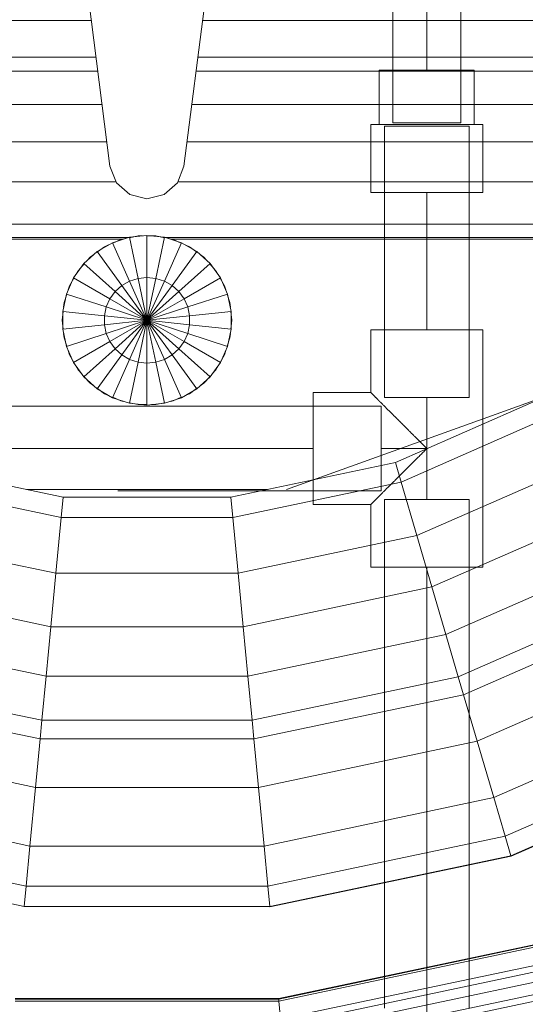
# Model space of a CAD drawing. Header units: millimetres. Extents: x -15837 to 20337, y 4737 to 43412.
# Tile 80 of 85: x 17056 to 17205, y 42167 to 42457. Entities that reach past the tile are written whole.
import ezdxf

# ---------------------------------------------------------------- set-up
doc = ezdxf.new("R2010")
doc.units = ezdxf.units.MM
doc.linetypes.add('ADSK_Скрыто', pattern=[300, 150, -150])
doc.linetypes.add('ADSK_Штриховая_ш3 п1_5', pattern=[225, 150, -75])
for name, color, linetype, lineweight in [('A-DETL-____-HDLN', 90, 'ADSK_Скрыто', 9), ('A-DETL-____-MBND', 5, 'ADSK_Штриховая_ш3 п1_5', 20), ('M-EQPM-____-OTLN', 50, 'Continuous', 20)]:
    doc.layers.add(name, color=color, linetype=linetype, lineweight=lineweight)

# ---------------------------------------------------------------- blocks, each defined once
blk = doc.blocks.new('Прямая форма - 83 new-608910-В_Этаж 03_Водопровод')
at = {"layer": 'M-EQPM-____-OTLN', "color": 253}
for p, q in [((-17.64, -108.83), (-10.91, -161.71)), ((10.91, -161.71), (17.64, -108.83)), ((-16.37, -118.79), (-118.83, -118.79)), ((118.83, -118.79), (16.37, -118.79)), ((-15, -129.56), (-118.83, -129.56)), ((118.83, -129.56), (15, -129.56)), ((-14.47, -133.71), (-118.83, -133.71)), ((118.83, -133.71), (14.47, -133.71)), ((-13.23, -143.5), (-118.83, -143.5)), ((118.83, -143.5), (13.23, -143.5)), ((-11.83, -154.51), (-118.83, -154.51)), ((118.83, -154.51), (11.83, -154.51)), ((-10.91, -161.71), (-9.03, -166.6)), ((9.03, -166.6), (10.91, -161.71)), ((-9.11, -166.38), (-118.83, -166.38)), ((-9.03, -166.6), (-5.09, -170.07)), ((5.09, -170.07), (9.03, -166.6)), ((118.83, -166.38), (9.11, -166.38)), ((-5.09, -170.07), (0, -171.32)), ((0, -171.32), (5.09, -170.07)), ((118.83, -178.78), (-118.83, -178.78)), ((-118.83, -182.73), (-5.2, -182.73)), ((-5.2, -182.68), (-10.17, -184.3)), ((0, -182.13), (-5.2, -182.68)), ((-5.2, -182.68), (-2.62, -194.79)), ((-5.17, -182.82), (-2.61, -182.27)), ((-2.61, -182.27), (-1.3, -182.27)), ((0, -194.51), (0, -182.13)), ((5.2, -182.68), (0, -182.13)), ((0, -182.27), (2.61, -182.27)), ((2.61, -182.27), (5.17, -182.82)), ((2.62, -194.79), (5.2, -182.68)), ((10.17, -184.3), (5.2, -182.68)), ((5.34, -182.73), (118.83, -182.73)), ((-7.32, -183.27), (-118.83, -183.27)), ((-10.17, -184.3), (-14.69, -186.91)), ((-14.61, -187.02), (-12.5, -185.48)), ((-12.5, -185.48), (-11.3, -184.95)), ((-10.17, -184.3), (-5.13, -195.6)), ((-10.11, -184.42), (-7.73, -183.36)), ((-7.73, -183.36), (-6.44, -183.09)), ((5.13, -195.6), (10.17, -184.3)), ((6.44, -183.09), (7.73, -183.36)), ((118.83, -183.27), (7.32, -183.27)), ((7.73, -183.36), (10.11, -184.42)), ((14.69, -186.91), (10.17, -184.3)), ((11.3, -184.95), (12.5, -185.48)), ((12.5, -185.48), (14.61, -187.02)), ((-14.69, -186.91), (-18.58, -190.41)), ((-17.6, -189.53), (-16.73, -188.56)), ((-16.73, -188.56), (-15.67, -187.79)), ((-14.69, -186.91), (-7.42, -196.92)), ((7.42, -196.92), (14.69, -186.91)), ((18.58, -190.41), (14.69, -186.91)), ((15.67, -187.79), (16.73, -188.56)), ((16.73, -188.56), (17.6, -189.53)), ((-18.58, -190.41), (-21.65, -194.63)), ((-20.23, -192.44), (-18.48, -190.5)), ((-18.58, -190.41), (-9.38, -198.69)), ((9.38, -198.69), (18.58, -190.41)), ((18.48, -190.5), (20.23, -192.44)), ((21.65, -194.63), (18.58, -190.41)), ((-20.88, -193.58), (-20.23, -192.44)), ((20.23, -192.44), (20.88, -193.58)), ((-21.65, -194.63), (-23.78, -199.41)), ((-23.24, -198.21), (-22.84, -196.97)), ((-22.84, -196.97), (-21.53, -194.7)), ((-21.65, -194.63), (-10.93, -200.82)), ((-7.42, -196.92), (-9.38, -198.69)), ((-5.13, -195.6), (-7.42, -196.92)), ((-7.42, -196.92), (0, -207.13)), ((-2.62, -194.79), (-5.13, -195.6)), ((-5.13, -195.6), (0, -207.13)), ((0, -194.51), (-2.62, -194.79)), ((-2.62, -194.79), (0, -207.13)), ((0, -207.13), (0, -194.51)), ((2.62, -194.79), (0, -194.51)), ((0, -207.13), (2.62, -194.79)), ((0, -207.13), (5.13, -195.6)), ((0, -207.13), (7.42, -196.92)), ((5.13, -195.6), (2.62, -194.79)), ((7.42, -196.92), (5.13, -195.6)), ((9.38, -198.69), (7.42, -196.92)), ((10.93, -200.82), (21.65, -194.63)), ((21.53, -194.7), (22.84, -196.97)), ((23.78, -199.41), (21.65, -194.63)), ((22.84, -196.97), (23.24, -198.21)), ((-23.78, -199.41), (-24.86, -204.52)), ((-24.45, -201.94), (-23.65, -199.45)), ((-23.78, -199.41), (-12, -203.23)), ((-9.38, -198.69), (-10.93, -200.82)), ((-9.38, -198.69), (0, -207.13)), ((0, -207.13), (9.38, -198.69)), ((10.93, -200.82), (9.38, -198.69)), ((12, -203.23), (23.78, -199.41)), ((23.65, -199.45), (24.45, -201.94)), ((24.86, -204.52), (23.78, -199.41)), ((-24.59, -203.24), (-24.45, -201.94)), ((-10.93, -200.82), (-12, -203.23)), ((-10.93, -200.82), (0, -207.13)), ((0, -207.13), (10.93, -200.82)), ((12, -203.23), (10.93, -200.82)), ((24.45, -201.94), (24.59, -203.24)), ((-25, -207.13), (-24.73, -204.54)), ((-24.86, -204.52), (-12.55, -205.82)), ((-24.86, -204.52), (-24.86, -209.75)), ((-12, -203.23), (-12.55, -205.82)), ((-12.55, -205.82), (0, -207.13)), ((-12.55, -205.82), (-12.55, -208.45)), ((-12, -203.23), (0, -207.13)), ((0, -207.13), (12, -203.23)), ((0, -207.13), (12.55, -205.82)), ((12.55, -205.82), (12, -203.23)), ((12.55, -205.82), (24.86, -204.52)), ((12.55, -208.45), (12.55, -205.82)), ((24.73, -204.54), (25, -207.13)), ((24.86, -209.75), (24.86, -204.52)), ((-24.73, -209.73), (-25, -207.13)), ((-24.86, -209.75), (-12.55, -208.45)), ((-12.55, -208.45), (0, -207.13)), ((-12.55, -208.45), (-12, -211.04)), ((-12, -211.04), (0, -207.13)), ((-10.93, -213.45), (0, -207.13)), ((-9.38, -215.58), (0, -207.13)), ((-7.42, -217.35), (0, -207.13)), ((-5.13, -218.67), (0, -207.13)), ((-2.62, -219.48), (0, -207.13)), ((0, -207.13), (12.55, -208.45)), ((0, -207.13), (12, -211.04)), ((0, -207.13), (10.93, -213.45)), ((0, -207.13), (9.38, -215.58)), ((0, -207.13), (7.42, -217.35)), ((0, -207.13), (5.13, -218.67)), ((0, -207.13), (2.62, -219.48)), ((0, -219.76), (0, -207.13)), ((12, -211.04), (12.55, -208.45)), ((12.55, -208.45), (24.86, -209.75)), ((25, -207.13), (24.73, -209.73)), ((-24.86, -209.75), (-23.78, -214.86)), ((-24.45, -212.33), (-24.59, -211.03)), ((-23.78, -214.86), (-12, -211.04)), ((-12, -211.04), (-10.93, -213.45)), ((10.93, -213.45), (12, -211.04)), ((12, -211.04), (23.78, -214.86)), ((23.78, -214.86), (24.86, -209.75)), ((24.59, -211.03), (24.45, -212.33)), ((-23.65, -214.82), (-24.45, -212.33)), ((-21.65, -219.63), (-10.93, -213.45)), ((-10.93, -213.45), (-9.38, -215.58)), ((9.38, -215.58), (10.93, -213.45)), ((10.93, -213.45), (21.65, -219.63)), ((24.45, -212.33), (23.65, -214.82)), ((-23.78, -214.86), (-21.65, -219.63)), ((-22.84, -217.3), (-23.24, -216.06)), ((-21.53, -219.57), (-22.84, -217.3)), ((-18.58, -223.86), (-9.38, -215.58)), ((-14.69, -227.36), (-7.42, -217.35)), ((-9.38, -215.58), (-7.42, -217.35)), ((-7.42, -217.35), (-5.13, -218.67)), ((5.13, -218.67), (7.42, -217.35)), ((7.42, -217.35), (9.38, -215.58)), ((7.42, -217.35), (14.69, -227.36)), ((9.38, -215.58), (18.58, -223.86)), ((22.84, -217.3), (21.53, -219.57)), ((21.65, -219.63), (23.78, -214.86)), ((23.24, -216.06), (22.84, -217.3)), ((-21.65, -219.63), (-18.58, -223.86)), ((-10.17, -229.97), (-5.13, -218.67)), ((-5.2, -231.59), (-2.62, -219.48)), ((-5.13, -218.67), (-2.62, -219.48)), ((-2.62, -219.48), (0, -219.76)), ((0, -219.76), (2.62, -219.48)), ((0, -232.13), (0, -219.76)), ((2.62, -219.48), (5.13, -218.67)), ((2.62, -219.48), (5.2, -231.59)), ((5.13, -218.67), (10.17, -229.97)), ((18.58, -223.86), (21.65, -219.63)), ((-20.23, -221.83), (-20.88, -220.69)), ((-19.35, -222.8), (-20.23, -221.83)), ((20.23, -221.83), (19.35, -222.8)), ((20.88, -220.69), (20.23, -221.83)), ((-18.58, -223.86), (-14.69, -227.36)), ((-16.73, -225.71), (-18.48, -223.77)), ((-15.67, -226.48), (-16.73, -225.71)), ((14.69, -227.36), (18.58, -223.86)), ((16.73, -225.71), (15.67, -226.48)), ((18.48, -223.77), (16.73, -225.71)), ((-14.69, -227.36), (-10.17, -229.97)), ((-12.5, -228.79), (-14.61, -227.25)), ((-11.3, -229.32), (-12.5, -228.79)), ((10.17, -229.97), (14.69, -227.36)), ((12.5, -228.79), (11.3, -229.32)), ((14.61, -227.25), (12.5, -228.79)), ((118.83, -229.09), (41.1, -257.04)), ((73.23, -249.09), (118.83, -229.07)), ((-10.17, -229.97), (-5.2, -231.59)), ((-7.73, -230.91), (-10.11, -229.85)), ((-6.44, -231.18), (-7.73, -230.91)), ((-5.2, -231.59), (0, -232.13)), ((-2.61, -232), (-5.17, -231.45)), ((0, -232), (-2.61, -232)), ((0, -232.13), (5.2, -231.59)), ((2.61, -232), (1.3, -232)), ((5.17, -231.45), (2.61, -232)), ((5.2, -231.59), (10.17, -229.97)), ((7.73, -230.91), (6.44, -231.18)), ((10.11, -229.85), (7.73, -230.91)), ((74.91, -254.82), (121.57, -234.34)), ((74.91, -254.82), (121.57, -234.34)), ((-73.23, -249.09), (-24.73, -259.3)), ((24.73, -259.3), (73.23, -249.09)), ((73.23, -249.09), (74.91, -254.82)), ((73.23, -249.09), (74.91, -254.82)), ((79.55, -270.61), (129.1, -248.85)), ((79.55, -270.61), (129.1, -248.85)), ((-74.91, -254.82), (-25.3, -265.27)), ((-74.91, -254.82), (-25.3, -265.27)), ((25.3, -265.27), (74.91, -254.82)), ((25.3, -265.27), (74.91, -254.82)), ((74.91, -254.82), (79.55, -270.61)), ((74.91, -254.82), (79.55, -270.61)), ((35.49, -257.04), (-35.49, -257.04)), ((-24.73, -259.3), (-25.3, -265.27)), ((-24.73, -259.3), (-25.3, -265.27)), ((-24.73, -259.3), (24.73, -259.3)), ((24.73, -259.3), (25.3, -265.27)), ((24.73, -259.3), (25.3, -265.27)), ((84, -285.74), (136.32, -262.77)), ((84, -285.74), (136.32, -262.77)), ((-25.3, -265.27), (-26.87, -281.7)), ((-25.3, -265.27), (-26.87, -281.7)), ((-25.3, -265.27), (25.3, -265.27)), ((-25.3, -265.27), (25.3, -265.27)), ((25.3, -265.27), (26.87, -281.7)), ((25.3, -265.27), (26.87, -281.7)), ((-79.55, -270.61), (-26.87, -281.7)), ((-79.55, -270.61), (-26.87, -281.7)), ((26.87, -281.7), (79.55, -270.61)), ((26.87, -281.7), (79.55, -270.61)), ((79.55, -270.61), (84, -285.74)), ((79.55, -270.61), (84, -285.74)), ((88.12, -299.76), (143.01, -275.66)), ((88.12, -299.76), (143.01, -275.66)), ((-26.87, -281.7), (-28.37, -297.46)), ((-26.87, -281.7), (-28.37, -297.46)), ((-26.87, -281.7), (26.87, -281.7)), ((-26.87, -281.7), (26.87, -281.7)), ((26.87, -281.7), (28.37, -297.46)), ((26.87, -281.7), (28.37, -297.46)), ((-84, -285.74), (-28.37, -297.46)), ((-84, -285.74), (-28.37, -297.46)), ((28.37, -297.46), (84, -285.74)), ((28.37, -297.46), (84, -285.74)), ((84, -285.74), (88.12, -299.76)), ((84, -285.74), (88.12, -299.76)), ((91.79, -312.24), (148.97, -287.14)), ((91.79, -312.24), (148.97, -287.14)), ((93.35, -317.52), (151.49, -291.99)), ((93.35, -317.52), (151.49, -291.99)), ((-28.37, -297.46), (-29.77, -312.05)), ((-28.37, -297.46), (-29.77, -312.05)), ((-28.37, -297.46), (28.37, -297.46)), ((-28.37, -297.46), (28.37, -297.46)), ((28.37, -297.46), (29.77, -312.05)), ((28.37, -297.46), (29.77, -312.05)), ((-88.13, -299.76), (-29.77, -312.05)), ((-88.13, -299.76), (-29.77, -312.05)), ((29.77, -312.05), (88.12, -299.76)), ((29.77, -312.05), (88.12, -299.76)), ((88.12, -299.76), (91.79, -312.24)), ((88.12, -299.76), (91.79, -312.24)), ((97.38, -331.24), (158.03, -304.61)), ((97.38, -331.24), (158.03, -304.61)), ((-91.79, -312.24), (-31.01, -325.04)), ((-91.79, -312.24), (-31.01, -325.04)), ((-29.77, -312.05), (-31.01, -325.04)), ((-29.77, -312.05), (-31.01, -325.04)), ((-29.77, -312.05), (29.77, -312.05)), ((-29.77, -312.05), (29.77, -312.05)), ((29.77, -312.05), (31, -325.04)), ((29.77, -312.05), (31, -325.04)), ((31, -325.04), (91.79, -312.24)), ((31, -325.04), (91.79, -312.24)), ((91.79, -312.24), (93.35, -317.52)), ((91.79, -312.24), (93.35, -317.52)), ((-93.35, -317.52), (-31.53, -330.54)), ((-93.35, -317.52), (-31.53, -330.54)), ((31.53, -330.54), (93.35, -317.52)), ((31.53, -330.54), (93.35, -317.52)), ((93.35, -317.52), (97.38, -331.24)), ((93.35, -317.52), (97.38, -331.24)), ((102.26, -347.85), (165.95, -319.88)), ((102.26, -347.85), (165.95, -319.88)), ((-31.01, -325.04), (-31.53, -330.54)), ((-31.01, -325.04), (-31.53, -330.54)), ((-31.01, -325.04), (31, -325.04)), ((-31.01, -325.04), (31, -325.04)), ((31, -325.04), (31.53, -330.54)), ((31, -325.04), (31.53, -330.54)), ((-31.53, -330.54), (-32.89, -344.83)), ((-31.53, -330.54), (-32.89, -344.83)), ((-31.53, -330.54), (31.53, -330.54)), ((-31.53, -330.54), (31.53, -330.54)), ((31.53, -330.54), (32.89, -344.83)), ((31.53, -330.54), (32.89, -344.83)), ((105.6, -359.2), (171.37, -330.33)), ((105.6, -359.2), (171.37, -330.33)), ((-97.38, -331.24), (-32.89, -344.83)), ((-97.38, -331.24), (-32.89, -344.83)), ((32.89, -344.83), (97.38, -331.24)), ((32.89, -344.83), (97.38, -331.24)), ((97.38, -331.24), (102.26, -347.85)), ((97.38, -331.24), (102.26, -347.85)), ((107.3, -364.97), (174.12, -335.63)), ((107.3, -364.97), (174.12, -335.63)), ((107.33, -365.1), (174.19, -335.75)), ((107.33, -365.1), (174.19, -335.75)), ((-32.89, -344.83), (-34.54, -362.11)), ((-32.89, -344.83), (-34.54, -362.11)), ((-32.89, -344.83), (32.89, -344.83)), ((-32.89, -344.83), (32.89, -344.83)), ((32.89, -344.83), (34.54, -362.11)), ((32.89, -344.83), (34.54, -362.11)), ((-102.26, -347.85), (-34.54, -362.11)), ((-102.26, -347.85), (-34.54, -362.11)), ((34.54, -362.11), (102.26, -347.85)), ((34.54, -362.11), (102.26, -347.85)), ((102.26, -347.85), (105.6, -359.2)), ((102.26, -347.85), (105.6, -359.2)), ((-105.6, -359.2), (-35.67, -373.93)), ((-105.6, -359.2), (-35.67, -373.93)), ((35.67, -373.93), (105.6, -359.2)), ((35.67, -373.93), (105.6, -359.2)), ((105.6, -359.2), (107.3, -364.97)), ((105.6, -359.2), (107.3, -364.97)), ((-34.54, -362.11), (-35.67, -373.93)), ((-34.54, -362.11), (-35.67, -373.93)), ((-34.54, -362.11), (34.54, -362.11)), ((-34.54, -362.11), (34.54, -362.11)), ((34.54, -362.11), (35.67, -373.93)), ((34.54, -362.11), (35.67, -373.93)), ((-107.3, -364.97), (-36.24, -379.93)), ((-107.3, -364.97), (-36.24, -379.93)), ((36.24, -379.93), (107.3, -364.97)), ((36.24, -379.93), (107.3, -364.97)), ((36.25, -380.07), (107.33, -365.1)), ((36.25, -380.07), (107.33, -365.1)), ((107.3, -364.97), (107.33, -365.1)), ((107.3, -364.97), (107.33, -365.1)), ((-35.67, -373.93), (-36.24, -379.93)), ((-35.67, -373.93), (-36.24, -379.93)), ((-35.67, -373.93), (35.67, -373.93)), ((-35.67, -373.93), (35.67, -373.93)), ((35.67, -373.93), (36.24, -379.93)), ((35.67, -373.93), (36.24, -379.93)), ((-36.24, -379.93), (36.24, -379.93)), ((-36.24, -379.93), (36.24, -379.93)), ((36.24, -379.93), (36.25, -380.07)), ((36.24, -379.93), (36.25, -380.07)), ((38.83, -407.07), (114.96, -391.04)), ((38.83, -407.07), (114.96, -391.04)), ((38.84, -407.21), (115, -391.17)), ((38.84, -407.21), (115, -391.17)), ((38.9, -407.83), (115.17, -391.77)), ((38.9, -407.83), (115.17, -391.77)), ((39.4, -413.08), (116.66, -396.81)), ((39.4, -413.08), (116.66, -396.81)), ((39.58, -414.98), (117.19, -398.64)), ((39.58, -414.98), (117.19, -398.64)), ((39.86, -417.92), (118.02, -401.46)), ((39.86, -417.92), (118.02, -401.46)), ((40.2, -421.44), (119.02, -404.84)), ((40.2, -421.44), (119.02, -404.84)), ((-38.9, -407.83), (38.9, -407.83)), ((-38.9, -407.83), (38.9, -407.83)), ((-38.84, -407.21), (38.84, -407.21)), ((-38.84, -407.21), (38.84, -407.21)), ((-38.83, -407.07), (38.83, -407.07)), ((-38.83, -407.07), (38.83, -407.07)), ((38.83, -407.07), (38.84, -407.21)), ((38.83, -407.07), (38.84, -407.21)), ((38.84, -407.21), (38.9, -407.83)), ((38.84, -407.21), (38.9, -407.83)), ((38.9, -407.83), (39.4, -413.08)), ((38.9, -407.83), (39.4, -413.08)), ((40.39, -423.42), (119.58, -406.75)), ((40.39, -423.42), (119.58, -406.75))]:
    blk.add_line(p, q, dxfattribs=at)
blk = doc.blocks.new('Прямая форма - FU - 054-611910-В_Этаж 03_Водопровод')
blk.add_blockref('Прямая форма - 83 new-608910-В_Этаж 03_Водопровод', (0, 0))
blk = doc.blocks.new('83 new_ifc_RVT-1-В_Этаж 03_Водопровод')
at = {"layer": 'M-EQPM-____-OTLN', "color": 253, "lineweight": 20}
blk.add_blockref('Прямая форма - FU - 054-611910-В_Этаж 03_Водопровод', (29332.74, 42575.83), dxfattribs=at)
blk = doc.blocks.new('ADSK_Полипропилен_Тройник - Универсальный-1604110-В_Этаж 03_Водопровод')
at = {"layer": 'A-DETL-____-MBND', "color": 150}
for p, q in [((-16.5, 33.5), (-16.5, 16.5)), ((16.5, 33.5), (-16.5, 33.5)), ((16.5, 16.5), (16.5, 33.5)), ((-16.5, 16.5), (-35, 16.5)), ((-35, 16.5), (-35, -16.5)), ((35, 16.5), (16.5, 16.5)), ((35, -16.5), (35, 16.5)), ((-35, -16.5), (-15, -16.5)), ((-15, -16.5), (15, -16.5)), ((15, -16.5), (35, -16.5))]:
    blk.add_line(p, q, dxfattribs=at)
for points in [[(-15, 15), (-15.47, 15.49), (-16.23, 16.22), (-16.5, 16.49), (-16.5, 16.5)], [(-13.5, 13.5), (-13.78, 13.78), (-14.31, 14.31), (-14.78, 14.78), (-15, 15)], [(15, 15), (14.78, 14.78), (14.31, 14.31), (13.78, 13.78), (13.5, 13.5)], [(16.5, 16.5), (16.5, 16.49), (16.23, 16.22), (15.47, 15.49), (15, 15)]]:
    blk.add_open_spline(points, degree=3, dxfattribs=at)
for points in [[(0, 0), (-1.24, 1.22), (-3.07, 3.07), (-5.18, 5.18), (-6.37, 6.36), (-7.24, 7.24), (-8.1, 8.11), (-9.24, 9.23), (-11.15, 11.15), (-12.6, 12.64), (-13.5, 13.5)], [(13.5, 13.5), (12.6, 12.64), (11.15, 11.15), (9.24, 9.23), (8.1, 8.11), (7.24, 7.24), (6.37, 6.36), (5.18, 5.18), (3.07, 3.07), (1.24, 1.22), (0, 0)]]:
    blk.add_open_spline(points, degree=3, knots=[0, 0, 0, 0, 0.25, 0.375, 0.4375, 0.5, 0.5625, 0.625, 0.75, 1, 1, 1, 1], dxfattribs=at)
blk = doc.blocks.new('ADSK_Полипропилен_Муфта переходная - Переходной-V74-В_Этаж 03_Водопровод')
at = {"layer": 'A-DETL-____-MBND', "color": 150}
for p, q in [((20, 16.5), (0, 16.5)), ((0, -16.5), (0, 16.5)), ((20, -16.5), (20, 16.5)), ((0, 14), (-16, 14)), ((-16, 14), (-16, -14)), ((-16, -14), (0, -14)), ((0, -16.5), (20, -16.5))]:
    blk.add_line(p, q, dxfattribs=at)

msp = doc.modelspace()

# ---------------------------------------------------------------- linework, layer by layer
at = {"layer": 'A-DETL-____-HDLN', "color": 140}
for p, q in [((17188.76, 42425.88), (17163.76, 42425.88)), ((17166.26, 42426.88), (17186.26, 42426.88)), ((17163.76, 42345.88), (17188.76, 42345.88)), ((17162.76, 42318.38), (17162.76, 42343.38)), ((17188.76, 42315.88), (17163.76, 42315.88))]:
    msp.add_line(p, q, dxfattribs=at)
at = {"layer": 'A-DETL-____-MBND', "color": 150}
for p, q in [((17166.26, 42541.64), (17166.26, 42426.88)), ((17186.26, 42426.88), (17186.26, 42541.83)), ((17176.26, 42508.23), (17176.26, 42442.38)), ((17163.76, 42425.88), (17163.76, 42345.88)), ((17188.76, 42345.88), (17188.76, 42425.88)), ((17176.26, 42406.38), (17176.26, 42365.88)), ((17176.26, 42315.88), (17176.26, 42345.88)), ((17162.76, 42343.38), (16181.93, 42343.38)), ((17142.76, 42330.88), (17040.92, 42330.88)), ((17162.76, 42330.88), (17176.26, 42330.88)), ((16185.17, 42318.38), (17162.76, 42318.38)), ((17163.76, 42315.88), (17163.76, 41941.03)), ((17188.76, 41941.03), (17188.76, 42315.88)), ((17176.26, 42295.88), (17176.26, 42074.62))]:
    msp.add_line(p, q, dxfattribs=at)

# ---------------------------------------------------------------- block references
at = {"lineweight": 9}
msp.add_blockref('83 new_ifc_RVT-1-В_Этаж 03_Водопровод', (-12238.98, 0), dxfattribs=at)
at = {"layer": 'A-DETL-____-MBND', "color": 150}
for name, p, rotation in [('ADSK_Полипропилен_Муфта переходная - Переходной-V74-В_Этаж 03_Водопровод', (17176.26, 42426.38), 269.9999999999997), ('ADSK_Полипропилен_Тройник - Универсальный-1604110-В_Этаж 03_Водопровод', (17176.26, 42330.88), 89.99999999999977)]:
    msp.add_blockref(name, p, dxfattribs=dict(at, rotation=rotation))

doc.saveas('drawing.dxf')
